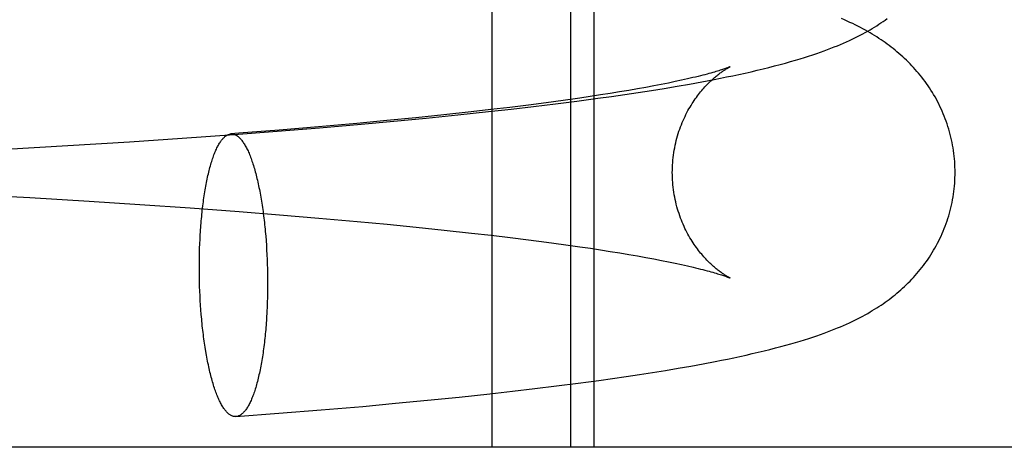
# Model space of a CAD drawing. Header units: inches. Extents: x 0 to 288, y 0 to 186.
# Tile 46 of 73: x 99.2841 to 99.4199, y 95.0163 to 95.0753. Entities that reach past the tile are written whole.
import ezdxf

# ---------------------------------------------------------------- set-up
doc = ezdxf.new("R2010")
doc.units = ezdxf.units.IN
doc.header["$LTSCALE"] = 15.847458
doc.header["$MEASUREMENT"] = 0
doc.linetypes.add('HIDDEN', pattern=[0.2, 0.1, -0.1])
doc.layers.add('DEFAULT_2', color=8, linetype='HIDDEN')

msp = doc.modelspace()

# ---------------------------------------------------------------- linework, layer by layer
at = {"layer": 'DEFAULT_2', "color": 8, "linetype": 'HIDDEN'}
for p, q in [((99.34931, 95.01627), (99.34931, 95.17252)), ((99.36015, 95.01627), (99.36015, 95.17252)), ((99.36338, 95.01627), (99.36338, 95.17252)), ((99.37262, 95.06632), (99.37158, 95.06612)), ((99.37361, 95.06652), (99.37262, 95.06632)), ((99.37454, 95.06671), (99.37361, 95.06652)), ((99.37541, 95.0669), (99.37454, 95.06671)), ((99.37479, 95.06608), (99.37651, 95.06638)), ((99.37623, 95.06708), (99.37541, 95.0669)), ((99.37699, 95.06726), (99.37623, 95.06708)), ((99.37651, 95.06638), (99.37823, 95.06669)), ((99.37823, 95.06669), (99.37993, 95.06701)), ((99.36557, 95.06508), (99.36422, 95.06487)), ((99.36688, 95.06529), (99.36557, 95.06508)), ((99.36813, 95.0655), (99.36688, 95.06529)), ((99.3676, 95.06494), (99.36944, 95.06521)), ((99.36933, 95.06571), (99.36813, 95.0655)), ((99.37048, 95.06592), (99.36933, 95.06571)), ((99.36944, 95.06521), (99.37125, 95.0655)), ((99.37158, 95.06612), (99.37048, 95.06592)), ((99.37125, 95.0655), (99.37303, 95.06578)), ((99.37303, 95.06578), (99.37479, 95.06608)), ((99.35675, 95.0638), (99.35429, 95.06348)), ((99.355, 95.06327), (99.35801, 95.06364)), ((99.35911, 95.06412), (99.35675, 95.0638)), ((99.35801, 95.06364), (99.36096, 95.06402)), ((99.36137, 95.06444), (99.35911, 95.06412)), ((99.36096, 95.06402), (99.36385, 95.06441)), ((99.36282, 95.06466), (99.36137, 95.06444)), ((99.36422, 95.06487), (99.36282, 95.06466)), ((99.36385, 95.06441), (99.36574, 95.06467)), ((99.36574, 95.06467), (99.3676, 95.06494)), ((99.34639, 95.06254), (99.34264, 95.06213)), ((99.34454, 95.06211), (99.3488, 95.06257)), ((99.34911, 95.06285), (99.34639, 95.06254)), ((99.3488, 95.06257), (99.35193, 95.06292)), ((99.35175, 95.06316), (99.34911, 95.06285)), ((99.35429, 95.06348), (99.35175, 95.06316)), ((99.35193, 95.06292), (99.355, 95.06327)), ((99.33064, 95.06094), (99.32535, 95.06047)), ((99.33476, 95.06133), (99.33064, 95.06094)), ((99.33123, 95.06084), (99.33575, 95.06125)), ((99.33876, 95.06173), (99.33476, 95.06133)), ((99.33575, 95.06125), (99.34019, 95.06167)), ((99.34264, 95.06213), (99.33876, 95.06173)), ((99.34019, 95.06167), (99.34454, 95.06211)), ((99.31372, 95.05942), (99.31964, 95.05987)), ((99.31964, 95.05987), (99.32549, 95.06035)), ((99.32535, 95.06047), (99.31992, 95.06002)), ((99.32549, 95.06035), (99.33123, 95.06084)), ((99.29076, 95.0579), (99.29927, 95.05842)), ((99.29927, 95.05842), (99.30652, 95.05891)), ((99.30652, 95.05891), (99.31372, 95.05942)), ((99.28227, 95.05741), (99.29076, 95.0579)), ((99.27614, 95.05124), (99.28552, 95.05072)), ((99.28552, 95.05072), (99.29372, 95.05023)), ((99.29372, 95.05023), (99.30071, 95.04978)), ((99.30071, 95.04978), (99.30762, 95.0493)), ((99.30762, 95.0493), (99.31441, 95.04879)), ((99.31441, 95.04879), (99.31997, 95.04835)), ((99.31997, 95.04835), (99.32539, 95.0479)), ((99.32539, 95.0479), (99.33068, 95.04743)), ((99.33068, 95.04743), (99.3348, 95.04704)), ((99.3348, 95.04704), (99.3388, 95.04665)), ((99.3388, 95.04665), (99.34268, 95.04624)), ((99.34268, 95.04624), (99.34643, 95.04583)), ((99.31806, 95.04541), (99.31811, 95.04478)), ((99.31811, 95.04478), (99.31815, 95.04413)), ((99.34643, 95.04583), (99.34915, 95.04552)), ((99.34915, 95.04552), (99.35178, 95.04521)), ((99.35178, 95.04521), (99.35432, 95.04489)), ((99.35432, 95.04489), (99.35678, 95.04457)), ((99.30893, 95.04307), (99.30895, 95.04372)), ((99.30895, 95.04372), (99.30897, 95.04436)), ((99.31815, 95.04413), (99.31819, 95.04349)), ((99.31819, 95.04349), (99.31823, 95.04284)), ((99.35678, 95.04457), (99.35914, 95.04425)), ((99.35914, 95.04425), (99.36139, 95.04393)), ((99.36139, 95.04393), (99.36284, 95.04372)), ((99.36284, 95.04372), (99.36424, 95.0435)), ((99.36424, 95.0435), (99.36559, 95.04329)), ((99.36559, 95.04329), (99.3669, 95.04308)), ((99.30891, 95.04176), (99.30892, 95.04241)), ((99.30892, 95.04241), (99.30893, 95.04307)), ((99.31823, 95.04284), (99.31825, 95.04219)), ((99.31825, 95.04219), (99.31828, 95.04153)), ((99.3669, 95.04308), (99.36815, 95.04287)), ((99.36815, 95.04287), (99.36935, 95.04266)), ((99.36935, 95.04266), (99.3705, 95.04245)), ((99.3705, 95.04245), (99.37159, 95.04225)), ((99.37159, 95.04225), (99.37263, 95.04205)), ((99.37263, 95.04205), (99.37362, 95.04185)), ((99.30891, 95.0411), (99.30891, 95.04176)), ((99.30891, 95.04044), (99.30891, 95.0411)), ((99.31828, 95.04153), (99.3183, 95.04087)), ((99.3183, 95.04087), (99.31831, 95.04021)), ((99.37362, 95.04185), (99.37455, 95.04166)), ((99.37455, 95.04166), (99.37542, 95.04147)), ((99.37542, 95.04147), (99.37624, 95.04129)), ((99.30892, 95.03979), (99.30891, 95.04044)), ((99.30893, 95.03913), (99.30892, 95.03979)), ((99.31831, 95.04021), (99.31832, 95.03956)), ((99.31832, 95.03956), (99.31832, 95.0389)), ((99.30895, 95.03847), (99.30893, 95.03913)), ((99.30897, 95.03781), (99.30895, 95.03847)), ((99.309, 95.03716), (99.30897, 95.03781)), ((99.31832, 95.03824), (99.31831, 95.03759)), ((99.31832, 95.0389), (99.31832, 95.03824)), ((99.30904, 95.03651), (99.309, 95.03716)), ((99.30908, 95.03587), (99.30904, 95.03651)), ((99.3183, 95.03693), (99.31828, 95.03629)), ((99.31831, 95.03759), (99.3183, 95.03693)), ((99.30912, 95.03522), (99.30908, 95.03587)), ((99.30917, 95.03459), (99.30912, 95.03522)), ((99.31828, 95.03629), (99.31825, 95.03564)), ((99.37319, 95.02688), (99.37495, 95.02717)), ((99.37495, 95.02717), (99.37668, 95.02747)), ((99.37668, 95.02747), (99.37839, 95.02779)), ((99.37839, 95.02779), (99.38007, 95.02811)), ((99.36402, 95.0255), (99.36591, 95.02576)), ((99.36591, 95.02576), (99.36777, 95.02603)), ((99.36777, 95.02603), (99.3696, 95.02631)), ((99.3696, 95.02631), (99.37141, 95.02659)), ((99.37141, 95.02659), (99.37319, 95.02688)), ((99.35211, 95.024), (99.35518, 95.02436)), ((99.35518, 95.02436), (99.35819, 95.02473)), ((99.35819, 95.02473), (99.36114, 95.02511)), ((99.36114, 95.02511), (99.36402, 95.0255)), ((99.34039, 95.02276), (99.34474, 95.0232)), ((99.34474, 95.0232), (99.34899, 95.02365)), ((99.34899, 95.02365), (99.35211, 95.024)), ((99.3257, 95.02143), (99.33144, 95.02192)), ((99.33144, 95.02192), (99.33596, 95.02234)), ((99.33596, 95.02234), (99.34039, 95.02276)), ((99.31396, 95.02051), (99.31986, 95.02096)), ((99.31986, 95.02096), (99.3257, 95.02143)), ((99.66431, 95.01627), (99.18672, 95.01627))]:
    msp.add_line(p, q, dxfattribs=at)
for points in [[(99.37993, 95.06701), (99.38078, 95.06718), (99.38164, 95.06735), (99.38249, 95.06753), (99.38333, 95.06771), (99.38417, 95.0679), (99.38501, 95.06808), (99.38584, 95.06828), (99.38666, 95.06847), (99.38747, 95.06867), (99.38826, 95.06887), (99.38902, 95.06907), (99.38976, 95.06927), (99.39046, 95.06947), (99.39112, 95.06966), (99.39176, 95.06985), (99.39237, 95.07004), (99.39295, 95.07022), (99.39352, 95.07041), (99.39406, 95.07059), (99.39458, 95.07078), (99.39508, 95.07096), (99.39557, 95.07114), (99.39603, 95.07131), (99.39648, 95.07149), (99.39692, 95.07167), (99.39734, 95.07185), (99.39776, 95.07202), (99.39816, 95.07221), (99.39856, 95.07239), (99.39895, 95.07257), (99.39933, 95.07275), (99.3997, 95.07294), (99.40006, 95.07312), (99.40041, 95.07331), (99.40075, 95.0735), (99.40109, 95.07368), (99.40141, 95.07387), (99.40172, 95.07406), (99.40203, 95.07424), (99.40234, 95.07443), (99.40263, 95.07462), (99.40292, 95.07482), (99.40321, 95.07501), (99.4035, 95.07521), (99.40378, 95.07541)], [(99.41314, 95.05419), (99.41314, 95.05454), (99.41313, 95.05492), (99.41311, 95.0553), (99.41309, 95.05568), (99.41306, 95.05607), (99.41302, 95.05644), (99.41298, 95.05682), (99.41293, 95.0572), (99.41287, 95.05758), (99.4128, 95.05795), (99.41273, 95.05833), (99.41265, 95.0587), (99.41257, 95.05907), (99.41248, 95.05943), (99.41238, 95.0598), (99.41227, 95.06016), (99.41216, 95.06052), (99.41205, 95.06088), (99.41192, 95.06124), (99.41179, 95.06159), (99.41166, 95.06194), (99.41152, 95.06228), (99.41137, 95.06263), (99.41122, 95.06296), (99.41106, 95.0633), (99.4109, 95.06363), (99.41073, 95.06396), (99.41056, 95.06428), (99.41038, 95.06461), (99.41019, 95.06492), (99.41001, 95.06523), (99.40981, 95.06554), (99.40962, 95.06585), (99.40941, 95.06615), (99.40921, 95.06645), (99.409, 95.06674), (99.40878, 95.06702), (99.40857, 95.06731), (99.40834, 95.06759), (99.40812, 95.06786), (99.40789, 95.06813), (99.40766, 95.0684), (99.40742, 95.06866), (99.40718, 95.06891), (99.40694, 95.06917), (99.40669, 95.06942), (99.40644, 95.06967), (99.40618, 95.06991), (99.40592, 95.07015), (99.40566, 95.07038), (99.4054, 95.07061), (99.40513, 95.07084), (99.40487, 95.07106), (99.4046, 95.07127), (99.40433, 95.07148), (99.40406, 95.07169), (99.40378, 95.07189), (99.4035, 95.07209), (99.40322, 95.07229), (99.40294, 95.07248), (99.40264, 95.07268), (99.40235, 95.07287), (99.40204, 95.07306), (99.40173, 95.07325), (99.40142, 95.07344), (99.4011, 95.07362), (99.40077, 95.07381), (99.40043, 95.07399), (99.40009, 95.07417), (99.39974, 95.07435), (99.39938, 95.07453), (99.39902, 95.07471), (99.39864, 95.07488), (99.39826, 95.07506), (99.39787, 95.07524), (99.39747, 95.07541)], [(99.37414, 95.05419), (99.37415, 95.05451), (99.37416, 95.05486), (99.37417, 95.0552), (99.3742, 95.05555), (99.37423, 95.0559), (99.37426, 95.05624), (99.3743, 95.05658), (99.37435, 95.05692), (99.37441, 95.05726), (99.37447, 95.0576), (99.37454, 95.05793), (99.37461, 95.05826), (99.37469, 95.05859), (99.37478, 95.05891), (99.37487, 95.05923), (99.37496, 95.05955), (99.37506, 95.05986), (99.37517, 95.06017), (99.37528, 95.06047), (99.3754, 95.06077), (99.37552, 95.06106), (99.37564, 95.06135), (99.37577, 95.06163), (99.3759, 95.06191), (99.37603, 95.06218), (99.37616, 95.06245), (99.3763, 95.06271), (99.37644, 95.06296), (99.37659, 95.0632), (99.37673, 95.06344), (99.37687, 95.06368), (99.37702, 95.0639), (99.37717, 95.06412), (99.37731, 95.06434), (99.37746, 95.06454), (99.37761, 95.06474), (99.37776, 95.06494), (99.3779, 95.06512), (99.37805, 95.06531), (99.3782, 95.06548), (99.37834, 95.06565), (99.37849, 95.06582), (99.37863, 95.06598), (99.37877, 95.06613), (99.37891, 95.06627), (99.37904, 95.06642), (99.37918, 95.06655), (99.37932, 95.06668), (99.37945, 95.06681), (99.37958, 95.06693), (99.37971, 95.06705), (99.37984, 95.06716), (99.37996, 95.06727), (99.38008, 95.06738), (99.3802, 95.06747), (99.38032, 95.06757), (99.38043, 95.06766), (99.38055, 95.06775), (99.38066, 95.06783), (99.38076, 95.06791), (99.38087, 95.06799), (99.38097, 95.06806), (99.38106, 95.06812), (99.38116, 95.06819), (99.38125, 95.06825), (99.38134, 95.06831), (99.38142, 95.06836), (99.3815, 95.06841), (99.38158, 95.06846), (99.38165, 95.0685), (99.38172, 95.06854), (99.38178, 95.06858), (99.38184, 95.06861), (99.38189, 95.06864), (99.38194, 95.06867), (99.38199, 95.06869), (99.38203, 95.06871), (99.38206, 95.06873), (99.38209, 95.06874), (99.38211, 95.06875), (99.38212, 95.06876)], [(99.38212, 95.06876), (99.38213, 95.06876), (99.38212, 95.06876), (99.38211, 95.06875), (99.38208, 95.06874), (99.38205, 95.06873), (99.38201, 95.06871), (99.38196, 95.06869), (99.38191, 95.06867), (99.38184, 95.06864), (99.38176, 95.06861), (99.38167, 95.06858), (99.38157, 95.06855), (99.38146, 95.06851), (99.38134, 95.06846), (99.38121, 95.06842), (99.38107, 95.06837), (99.38091, 95.06832), (99.38074, 95.06827), (99.38056, 95.06821), (99.38037, 95.06815), (99.38016, 95.06809), (99.37994, 95.06803), (99.37971, 95.06796), (99.37946, 95.06789), (99.3792, 95.06782), (99.37893, 95.06774), (99.37864, 95.06767), (99.37834, 95.06759), (99.37802, 95.06751), (99.37769, 95.06743), (99.37735, 95.06734), (99.37699, 95.06726)], [(99.31992, 95.06002), (99.31436, 95.05958), (99.31326, 95.0595)], [(99.30897, 95.04436), (99.309, 95.045), (99.30902, 95.04532), (99.30904, 95.04563), (99.30906, 95.04595), (99.30908, 95.04626), (99.3091, 95.04657), (99.30912, 95.04688), (99.30915, 95.04719), (99.30917, 95.04749), (99.3092, 95.0478), (99.30923, 95.0481), (99.30926, 95.04839), (99.30929, 95.04869), (99.30932, 95.04898), (99.30935, 95.04927), (99.30939, 95.04956), (99.30942, 95.04985), (99.30946, 95.05013), (99.3095, 95.05041), (99.30954, 95.05069), (99.30958, 95.05096), (99.30962, 95.05123), (99.30966, 95.0515), (99.30971, 95.05177), (99.30975, 95.05203), (99.3098, 95.05228), (99.30984, 95.05254), (99.30989, 95.05279), (99.30994, 95.05303), (99.30999, 95.05328), (99.31004, 95.05352), (99.31009, 95.05375), (99.31015, 95.05398), (99.3102, 95.05421), (99.31026, 95.05443), (99.31031, 95.05465), (99.31037, 95.05487), (99.31043, 95.05508), (99.31049, 95.05529), (99.31055, 95.05549), (99.31061, 95.05569), (99.31067, 95.05588), (99.31073, 95.05607), (99.3108, 95.05625), (99.31086, 95.05643), (99.31092, 95.05661), (99.31099, 95.05678), (99.31106, 95.05694), (99.31112, 95.0571), (99.31119, 95.05726), (99.31126, 95.05741), (99.31133, 95.05756), (99.3114, 95.0577), (99.31147, 95.05783), (99.31154, 95.05796), (99.31161, 95.05809), (99.31168, 95.05821), (99.31176, 95.05832), (99.31183, 95.05843), (99.3119, 95.05854), (99.31198, 95.05864), (99.31205, 95.05873), (99.31213, 95.05882), (99.3122, 95.0589), (99.31228, 95.05898), (99.31236, 95.05905), (99.31243, 95.05912), (99.31251, 95.05918), (99.31259, 95.05924), (99.31267, 95.05929), (99.31274, 95.05934), (99.31282, 95.05938), (99.3129, 95.05941), (99.31298, 95.05944), (99.31306, 95.05946), (99.31314, 95.05948), (99.31322, 95.05949), (99.31326, 95.0595)], [(99.31326, 95.0595), (99.3133, 95.0595), (99.31338, 95.0595), (99.31346, 95.05949), (99.31353, 95.05948), (99.31361, 95.05947), (99.31369, 95.05945), (99.31377, 95.05942), (99.31385, 95.05939), (99.31393, 95.05935), (99.31401, 95.0593), (99.31409, 95.05926), (99.31417, 95.0592), (99.31425, 95.05914), (99.31433, 95.05908), (99.31441, 95.059), (99.31448, 95.05893), (99.31456, 95.05885), (99.31464, 95.05876), (99.31472, 95.05867), (99.31479, 95.05857), (99.31487, 95.05847), (99.31495, 95.05836), (99.31502, 95.05824), (99.3151, 95.05813), (99.31517, 95.058), (99.31525, 95.05787), (99.31532, 95.05774), (99.3154, 95.0576), (99.31547, 95.05745), (99.31554, 95.05731), (99.31562, 95.05715), (99.31569, 95.05699), (99.31576, 95.05683), (99.31583, 95.05666), (99.3159, 95.05649), (99.31597, 95.05631), (99.31604, 95.05612), (99.3161, 95.05594), (99.31617, 95.05575), (99.31624, 95.05555), (99.3163, 95.05535), (99.31637, 95.05514), (99.31643, 95.05493), (99.3165, 95.05472), (99.31656, 95.0545), (99.31662, 95.05428), (99.31668, 95.05405), (99.31674, 95.05382), (99.3168, 95.05359), (99.31686, 95.05335), (99.31691, 95.05311), (99.31697, 95.05286), (99.31703, 95.05261), (99.31708, 95.05236), (99.31713, 95.0521), (99.31719, 95.05184), (99.31724, 95.05158), (99.31729, 95.05131), (99.31734, 95.05104), (99.31738, 95.05077), (99.31743, 95.0505), (99.31748, 95.05022), (99.31752, 95.04993), (99.31757, 95.04965), (99.31761, 95.04936), (99.31765, 95.04907), (99.31769, 95.04878), (99.31773, 95.04848), (99.31777, 95.04819), (99.31781, 95.04789), (99.31784, 95.04758), (99.31788, 95.04728), (99.31791, 95.04697), (99.31794, 95.04666), (99.31797, 95.04635), (99.318, 95.04604), (99.31803, 95.04573), (99.31806, 95.04541)], [(99.38213, 95.03962), (99.38212, 95.03962), (99.38211, 95.03963), (99.38209, 95.03964), (99.38206, 95.03965), (99.38203, 95.03967), (99.38199, 95.03969), (99.38194, 95.03971), (99.38189, 95.03974), (99.38184, 95.03977), (99.38178, 95.0398), (99.38172, 95.03984), (99.38165, 95.03988), (99.38158, 95.03992), (99.3815, 95.03997), (99.38142, 95.04002), (99.38134, 95.04007), (99.38125, 95.04013), (99.38116, 95.04019), (99.38106, 95.04025), (99.38097, 95.04032), (99.38086, 95.04039), (99.38076, 95.04047), (99.38065, 95.04055), (99.38054, 95.04063), (99.38043, 95.04072), (99.38032, 95.04081), (99.3802, 95.0409), (99.38008, 95.041), (99.37996, 95.0411), (99.37984, 95.04121), (99.37971, 95.04132), (99.37958, 95.04144), (99.37945, 95.04156), (99.37932, 95.04169), (99.37918, 95.04182), (99.37904, 95.04196), (99.37891, 95.0421), (99.37877, 95.04225), (99.37863, 95.0424), (99.37849, 95.04256), (99.37834, 95.04272), (99.3782, 95.04289), (99.37805, 95.04307), (99.3779, 95.04325), (99.37776, 95.04344), (99.37761, 95.04363), (99.37746, 95.04383), (99.37731, 95.04404), (99.37717, 95.04425), (99.37702, 95.04447), (99.37687, 95.0447), (99.37673, 95.04493), (99.37658, 95.04517), (99.37644, 95.04542), (99.3763, 95.04567), (99.37616, 95.04593), (99.37603, 95.0462), (99.37589, 95.04647), (99.37576, 95.04674), (99.37564, 95.04703), (99.37552, 95.04731), (99.3754, 95.04761), (99.37528, 95.0479), (99.37517, 95.04821), (99.37507, 95.04851), (99.37496, 95.04883), (99.37487, 95.04914), (99.37478, 95.04946), (99.37469, 95.04979), (99.37461, 95.05011), (99.37454, 95.05044), (99.37447, 95.05078), (99.37441, 95.05111), (99.37435, 95.05145), (99.3743, 95.05179), (99.37426, 95.05214), (99.37423, 95.05248), (99.3742, 95.05282), (99.37417, 95.05317), (99.37416, 95.05352), (99.37415, 95.05386), (99.37414, 95.05419)], [(99.38007, 95.02811), (99.38092, 95.02828), (99.38177, 95.02845), (99.38262, 95.02862), (99.38347, 95.02881), (99.38432, 95.029), (99.38517, 95.02919), (99.386, 95.02938), (99.38681, 95.02958), (99.38761, 95.02977), (99.38837, 95.02997), (99.38911, 95.03016), (99.38982, 95.03036), (99.3905, 95.03055), (99.39115, 95.03073), (99.39177, 95.03092), (99.39238, 95.03111), (99.39296, 95.03129), (99.39352, 95.03148), (99.39406, 95.03166), (99.39459, 95.03184), (99.39509, 95.03202), (99.39557, 95.0322), (99.39603, 95.03238), (99.39648, 95.03256), (99.39692, 95.03274), (99.39734, 95.03291), (99.39776, 95.03309), (99.39817, 95.03327), (99.39857, 95.03345), (99.39895, 95.03364), (99.39933, 95.03382), (99.3997, 95.03401), (99.40006, 95.03419), (99.40042, 95.03438), (99.40076, 95.03456), (99.40109, 95.03475), (99.40141, 95.03494), (99.40173, 95.03512), (99.40204, 95.03531), (99.40234, 95.0355), (99.40263, 95.03569), (99.40293, 95.03588), (99.40321, 95.03608), (99.4035, 95.03628), (99.40378, 95.03648), (99.40405, 95.03668), (99.40433, 95.03689), (99.4046, 95.0371), (99.40487, 95.03732), (99.40513, 95.03753), (99.40539, 95.03776), (99.40565, 95.03798), (99.40591, 95.03821), (99.40617, 95.03845), (99.40642, 95.0387), (99.40668, 95.03894), (99.40693, 95.0392), (99.40717, 95.03945), (99.40742, 95.03971), (99.40765, 95.03998), (99.40789, 95.04024), (99.40812, 95.04051), (99.40834, 95.04079), (99.40856, 95.04106), (99.40878, 95.04135), (99.40899, 95.04163), (99.4092, 95.04192), (99.40941, 95.04222), (99.40961, 95.04252), (99.40981, 95.04282), (99.41, 95.04313), (99.41019, 95.04345), (99.41037, 95.04376), (99.41055, 95.04408), (99.41073, 95.04441), (99.41089, 95.04474), (99.41106, 95.04507), (99.41122, 95.04541), (99.41137, 95.04575), (99.41151, 95.04609), (99.41166, 95.04643), (99.41179, 95.04678), (99.41192, 95.04714), (99.41204, 95.04749), (99.41216, 95.04785), (99.41227, 95.04821), (99.41238, 95.04857), (99.41247, 95.04894), (99.41257, 95.04931), (99.41265, 95.04968), (99.41273, 95.05005), (99.4128, 95.05042), (99.41287, 95.0508), (99.41293, 95.05118), (99.41298, 95.05155), (99.41302, 95.05193), (99.41306, 95.05231), (99.41309, 95.05269), (99.41311, 95.05307), (99.41313, 95.05346), (99.41314, 95.05384), (99.41314, 95.05419)], [(99.37624, 95.04129), (99.377, 95.04112), (99.37735, 95.04103), (99.3777, 95.04095), (99.37803, 95.04086), (99.37834, 95.04078), (99.37865, 95.04071), (99.37893, 95.04063), (99.37921, 95.04056), (99.37947, 95.04048), (99.37971, 95.04041), (99.37995, 95.04035), (99.38017, 95.04028), (99.38037, 95.04022), (99.38057, 95.04016), (99.38075, 95.04011), (99.38091, 95.04005), (99.38107, 95.04), (99.38121, 95.03995), (99.38135, 95.03991), (99.38147, 95.03987), (99.38158, 95.03983), (99.38167, 95.03979), (99.38176, 95.03976), (99.38184, 95.03973), (99.38191, 95.03971), (99.38196, 95.03968), (99.38201, 95.03966), (99.38205, 95.03965), (99.38208, 95.03963), (99.38211, 95.03962), (99.38212, 95.03962), (99.38213, 95.03962)], [(99.31825, 95.03564), (99.31823, 95.035), (99.31821, 95.03468), (99.31819, 95.03437), (99.31817, 95.03405), (99.31815, 95.03374), (99.31813, 95.03343), (99.31811, 95.03312), (99.31808, 95.03281), (99.31806, 95.03251), (99.31803, 95.03221), (99.318, 95.0319), (99.31797, 95.03161), (99.31794, 95.03131), (99.31791, 95.03102), (99.31788, 95.03073), (99.31784, 95.03044), (99.31781, 95.03015), (99.31777, 95.02987), (99.31773, 95.02959), (99.31769, 95.02931), (99.31765, 95.02904), (99.31761, 95.02877), (99.31757, 95.0285), (99.31752, 95.02824), (99.31748, 95.02797), (99.31743, 95.02772), (99.31738, 95.02746), (99.31734, 95.02721), (99.31729, 95.02697), (99.31724, 95.02672), (99.31719, 95.02648), (99.31713, 95.02625), (99.31708, 95.02602), (99.31703, 95.02579), (99.31697, 95.02557), (99.31691, 95.02535), (99.31686, 95.02513), (99.3168, 95.02492), (99.31674, 95.02471), (99.31668, 95.02451), (99.31662, 95.02431), (99.31656, 95.02412), (99.3165, 95.02393), (99.31643, 95.02375), (99.31637, 95.02357), (99.3163, 95.02339), (99.31624, 95.02322), (99.31617, 95.02306), (99.3161, 95.0229), (99.31604, 95.02274), (99.31597, 95.02259), (99.3159, 95.02244), (99.31583, 95.0223), (99.31576, 95.02217), (99.31569, 95.02204), (99.31562, 95.02191), (99.31554, 95.02179), (99.31547, 95.02168), (99.3154, 95.02157), (99.31532, 95.02146), (99.31525, 95.02136), (99.31517, 95.02127), (99.3151, 95.02118), (99.31502, 95.0211), (99.31495, 95.02102), (99.31487, 95.02095), (99.31479, 95.02088), (99.31472, 95.02082), (99.31464, 95.02076), (99.31456, 95.02071), (99.31448, 95.02066), (99.31441, 95.02063), (99.31433, 95.02059), (99.31425, 95.02056), (99.31417, 95.02054), (99.31409, 95.02052), (99.31401, 95.02051), (99.31396, 95.02051)], [(99.31396, 95.02051), (99.31393, 95.0205), (99.31385, 95.0205), (99.31377, 95.02051), (99.31369, 95.02052), (99.31361, 95.02053), (99.31353, 95.02055), (99.31346, 95.02058), (99.31338, 95.02061), (99.3133, 95.02065), (99.31322, 95.0207), (99.31314, 95.02074), (99.31306, 95.0208), (99.31298, 95.02086), (99.3129, 95.02092), (99.31282, 95.021), (99.31274, 95.02107), (99.31267, 95.02115), (99.31259, 95.02124), (99.31251, 95.02133), (99.31243, 95.02143), (99.31236, 95.02153), (99.31228, 95.02164), (99.3122, 95.02176), (99.31213, 95.02187), (99.31205, 95.022), (99.31198, 95.02213), (99.3119, 95.02226), (99.31183, 95.0224), (99.31176, 95.02255), (99.31168, 95.0227), (99.31161, 95.02285), (99.31154, 95.02301), (99.31147, 95.02317), (99.3114, 95.02334), (99.31133, 95.02351), (99.31126, 95.02369), (99.31119, 95.02388), (99.31112, 95.02406), (99.31106, 95.02425), (99.31099, 95.02445), (99.31092, 95.02465), (99.31086, 95.02486), (99.3108, 95.02507), (99.31073, 95.02528), (99.31067, 95.0255), (99.31061, 95.02572), (99.31055, 95.02595), (99.31049, 95.02618), (99.31043, 95.02641), (99.31037, 95.02665), (99.31031, 95.02689), (99.31026, 95.02714), (99.3102, 95.02739), (99.31015, 95.02764), (99.31009, 95.0279), (99.31004, 95.02816), (99.30999, 95.02842), (99.30994, 95.02869), (99.30989, 95.02896), (99.30984, 95.02923), (99.3098, 95.02951), (99.30975, 95.02978), (99.30971, 95.03007), (99.30966, 95.03035), (99.30962, 95.03064), (99.30958, 95.03093), (99.30954, 95.03122), (99.3095, 95.03152), (99.30946, 95.03181), (99.30942, 95.03211), (99.30939, 95.03242), (99.30935, 95.03272), (99.30932, 95.03303), (99.30929, 95.03334), (99.30926, 95.03365), (99.30923, 95.03396), (99.3092, 95.03427), (99.30917, 95.03459)]]:
    msp.add_lwpolyline(points, dxfattribs=at)

doc.saveas('drawing.dxf')
